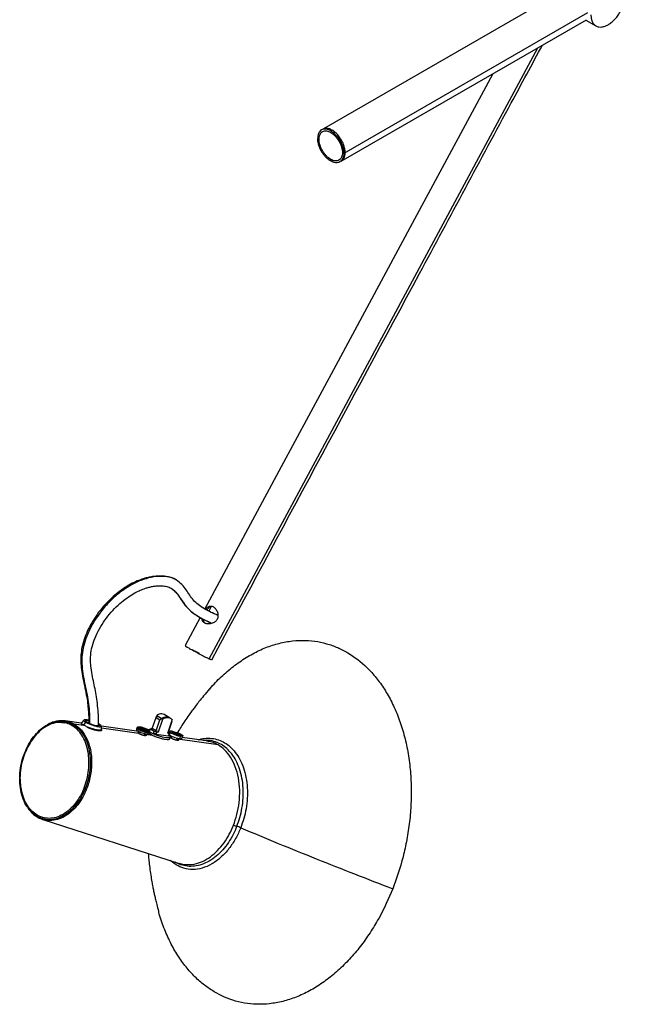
# Paper-space layout '_Isométrica' of a CAD drawing. Header units: millimetres. Extents: x -94 to 1161, y 2184 to 3652.
# Tile 1 of 2: x -94 to 218, y 2184 to 2691. Entities that reach past the tile are written whole.
import ezdxf

# ---------------------------------------------------------------- set-up
doc = ezdxf.new("R2010")
doc.units = ezdxf.units.MM

psp = doc.layouts.new('_Isométrica')

# ---------------------------------------------------------------- linework, layer by layer
at = {"color": 7, "linetype": 'Continuous', "lineweight": 25}
for p, q in [((188.72, 2707.51), (62.79, 2634.81)), ((198.81, 2694.6), (73.3, 2622.15)), ((72.03, 2618.21), (198.22, 2691.05)), ((197.93, 2690.88), (203.16, 2687.86)), ((3.95, 2361.81), (173.23, 2676.62)), ((61.83, 2634.25), (61.83, 2634.25)), ((67.28, 2634.19), (66.58, 2633.78)), ((71.33, 2617.8), (71.33, 2617.8)), ((4.97, 2388.69), (3.75, 2386.43)), ((-0.6, 2383.06), (-8.35, 2368.65)), ((1.39, 2382.03), (1.04, 2381.38)), ((-71.86, 2329.04), (-70.34, 2328.83)), ((-70.08, 2329.78), (-71.22, 2329.84)), ((-61.85, 2328.62), (-70.1, 2329.78)), ((-61.78, 2328.82), (-61.87, 2328.53)), ((-61.85, 2328.53), (-61.68, 2328.14)), ((-60.48, 2330.22), (-61.72, 2328.9)), ((-60.59, 2327.61), (-59.5, 2329.11)), ((-52.57, 2328.12), (-52.97, 2328.32)), ((-25.3, 2325.86), (-23.36, 2331.53)), ((-22.37, 2332.26), (-23.36, 2331.53)), ((-23.36, 2331.53), (-21.33, 2330.32)), ((-23.32, 2331.56), (-22.96, 2332.61)), ((-23.27, 2324.66), (-21.33, 2330.32)), ((-22.96, 2332.61), (-19.91, 2330.8)), ((-22.15, 2324.27), (-19.91, 2330.8)), ((-16.06, 2331.28), (-19.12, 2333.1)), ((-17.25, 2323.57), (-15.01, 2330.13)), ((-15.19, 2329.44), (-17.12, 2323.78)), ((-60.65, 2327.44), (-65.45, 2328.13)), ((-60.65, 2327.44), (-60.59, 2327.61)), ((-51.36, 2325.35), (-51.53, 2327.18)), ((-32.27, 2324.44), (-51.53, 2327.16)), ((-51.47, 2324.98), (-51.37, 2325.26)), ((-32.29, 2323.34), (-51.43, 2326.11)), ((-33.28, 2326.1), (-33.5, 2325.45)), ((-32.04, 2324.32), (-32.36, 2323.39)), ((-32.15, 2326.15), (-30.68, 2325.95)), ((-30.68, 2325.95), (-31.9, 2326.67)), ((-31, 2326.56), (-31.6, 2326.68)), ((-31.6, 2326.68), (-31.44, 2326.63)), ((-29.84, 2325.45), (-31.31, 2325.65)), ((-30.93, 2326.56), (-31.06, 2326.17)), ((-30.88, 2326.53), (-29.66, 2325.81)), ((-30.68, 2325.95), (-30.81, 2325.58)), ((-28.62, 2324.72), (-29.84, 2325.45)), ((-29.66, 2325.81), (-29.79, 2325.42)), ((-29.66, 2325.81), (-28.19, 2325.6)), ((-29.26, 2323.32), (-29.61, 2322.27)), ((-29.07, 2322.19), (-28.72, 2323.2)), ((-28.81, 2325.3), (-28.94, 2324.91)), ((-28.81, 2325.3), (-27.6, 2324.58)), ((-27.34, 2325.1), (-28.81, 2325.3)), ((-28.13, 2325.59), (-28.25, 2325.22)), ((-27.85, 2323.72), (-28.07, 2323.07)), ((-26.87, 2323.2), (-26.65, 2323.85)), ((-26.85, 2323.26), (-26.44, 2322.96)), ((-26.72, 2324.53), (-26.8, 2324.63)), ((-26.72, 2324.53), (-26.35, 2325.6)), ((-26.13, 2323.89), (-26.63, 2324.26)), ((-26.44, 2322.96), (-26.13, 2323.89)), ((-26.35, 2325.6), (-25.3, 2325.86)), ((-24.32, 2324.4), (-26.35, 2325.6)), ((-26.05, 2325.68), (-26.01, 2325.79)), ((-26.01, 2325.79), (-25.23, 2326.07)), ((-25.89, 2325.72), (-26.01, 2325.79)), ((-23.27, 2324.66), (-25.3, 2325.86)), ((-24.72, 2323.23), (-24.32, 2324.4)), ((-23.86, 2323.11), (-24.72, 2323.23)), ((-24.32, 2324.4), (-23.27, 2324.66)), ((-22.97, 2323.98), (-23.48, 2324.28)), ((-23.37, 2322.81), (-22.97, 2323.98)), ((-22.97, 2323.98), (-22.15, 2324.27)), ((-22.15, 2324.27), (-22.66, 2324.57)), ((-17.25, 2323.57), (-16.69, 2323.08)), ((-16.34, 2323.26), (-17.12, 2323.78)), ((-16.34, 2323.26), (-16.74, 2322.09)), ((-16.26, 2324.35), (-16.58, 2323.42)), ((-15.42, 2323.76), (-13.89, 2323.55)), ((-14.57, 2323.26), (-15.42, 2323.76)), ((-15.16, 2324.31), (-14.13, 2324.16)), ((-13.89, 2323.55), (-15.16, 2324.31)), ((-13.04, 2323.05), (-14.57, 2323.26)), ((-14.13, 2324.16), (-14.26, 2323.77)), ((-14.13, 2324.16), (-12.86, 2323.41)), ((-14.01, 2323.18), (-13.89, 2323.55)), ((-12.86, 2323.41), (-12.99, 2323.02)), ((-12.86, 2323.41), (-11.33, 2323.19)), ((-11.33, 2323.19), (-11.45, 2322.82)), ((-11.33, 2323.19), (-10.48, 2322.69)), ((-25.17, 2322.32), (-29.01, 2322.87)), ((-23.37, 2322.81), (-23.88, 2323.12)), ((-17.09, 2321.92), (-23.37, 2322.81)), ((-19.03, 2320.3), (-18.94, 2320.21)), ((-16.69, 2323.08), (-17.09, 2321.92)), ((-15.55, 2322.08), (-16.69, 2322.24)), ((-16.38, 2320.4), (-16.07, 2321.32)), ((-15.5, 2320.92), (-16.17, 2321.02)), ((-15.24, 2321.92), (-15.61, 2320.83)), ((-11.77, 2322.29), (-13.04, 2323.05)), ((-12.46, 2320.92), (-12.82, 2319.85)), ((-12.28, 2319.77), (-11.93, 2320.8)), ((-12.02, 2322.9), (-12.15, 2322.52)), ((8.63, 2317.43), (-12.06, 2320.42)), ((-10.48, 2322.69), (-12.02, 2322.9)), ((-12.02, 2322.9), (-10.74, 2322.15)), ((-10.74, 2322.15), (-11.77, 2322.29)), ((-10.83, 2321.97), (-11.27, 2320.67)), ((-10.08, 2320.8), (-9.63, 2322.11)), ((2.85, 2319.48), (-9.91, 2321.28)), ((2.84, 2319.37), (2.68, 2319.4)), ((-81.34, 2279.82), (-84.02, 2280.98)), ((-84.02, 2280.98), (-83.59, 2280.84)), ((-81.59, 2279.03), (-11.42, 2256.45)), ((-12.95, 2255.61), (-16.03, 2257.94))]:
    psp.add_line(p, q, dxfattribs=at)
at = {"color": 7, "linetype": 'Continuous', "lineweight": 25, "flags": 128}
for points in [[(150.05, 2663.25), (109.72, 2588.23), (69.26, 2512.99), (41.14, 2460.68), (1.79, 2387.5)], [(-16.71, 2322.16), (-16.33, 2321.89), (-16.08, 2321.3), (-16.75, 2321.03), (-18.11, 2321.11), (-19.98, 2321.49), (-22.27, 2322.18), (-24.48, 2323.05), (-26.13, 2323.89), (-26.13, 2323.89)]]:
    psp.add_lwpolyline(points, dxfattribs=at)
at = {"color": 7, "linetype": 'Continuous', "lineweight": 25}
for points, knots in [([(200.57, 2693.58), (200.57, 2692.98), (200.62, 2692.38), (200.82, 2691.24), (200.98, 2690.69), (201.41, 2689.68), (201.68, 2689.22), (202.35, 2688.44), (202.73, 2688.11), (203.59, 2687.61), (204.07, 2687.44), (205.08, 2687.26), (205.62, 2687.25), (206.7, 2687.38), (207.26, 2687.52), (208.35, 2687.92), (208.89, 2688.18), (209.93, 2688.78), (210.47, 2689.14), (211.57, 2690.01), (212.12, 2690.51), (213.21, 2691.64), (213.74, 2692.26), (214.76, 2693.61), (215.23, 2694.33), (216.09, 2695.82), (216.48, 2696.6), (217.14, 2698.15), (217.42, 2698.92), (217.85, 2700.43), (218, 2701.16), (218.21, 2702.54), (218.25, 2703.19), (218.25, 2703.79)], [0, 0, 0, 0, 0.0625, 0.0625, 0.125, 0.125, 0.1875, 0.1875, 0.25, 0.25, 0.3125, 0.3125, 0.375, 0.375, 0.4375, 0.4375, 0.5, 0.5, 0.5625, 0.5625, 0.625, 0.625, 0.6875, 0.6875, 0.75, 0.75, 0.8125, 0.8125, 0.875, 0.875, 0.9375, 0.9375, 1, 1, 1, 1]), ([(5.3, 2361.3), (40.97, 2427.64), (92.38, 2523.26), (149.14, 2628.82), (170.23, 2668.03), (175.57, 2677.98)], [0, 0, 0, 0, 0.628475, 0.905793, 1, 1, 1, 1]), ([(66.58, 2633.78), (66.18, 2634.01), (65.77, 2634.21), (64.94, 2634.51), (64.52, 2634.62), (63.69, 2634.71), (63.29, 2634.71), (62.52, 2634.57), (62.16, 2634.44), (61.5, 2634.06), (61.21, 2633.81), (60.7, 2633.22), (60.5, 2632.87), (60.17, 2632.1), (60.05, 2631.69), (59.9, 2630.81), (59.86, 2630.36), (59.86, 2629.45), (59.9, 2628.95), (60.05, 2627.9), (60.17, 2627.35), (60.5, 2626.2), (60.7, 2625.61), (61.21, 2624.44), (61.5, 2623.85), (62.16, 2622.71), (62.52, 2622.17), (63.29, 2621.14), (63.69, 2620.67), (64.52, 2619.81), (64.94, 2619.43), (65.77, 2618.77), (66.18, 2618.5), (66.58, 2618.27)], [0, 0, 0, 0, 0.0625, 0.0625, 0.125, 0.125, 0.1875, 0.1875, 0.25, 0.25, 0.3125, 0.3125, 0.375, 0.375, 0.4375, 0.4375, 0.5, 0.5, 0.5625, 0.5625, 0.625, 0.625, 0.6875, 0.6875, 0.75, 0.75, 0.8125, 0.8125, 0.875, 0.875, 0.9375, 0.9375, 1, 1, 1, 1]), ([(73.3, 2622.15), (73.3, 2622.6), (73.26, 2623.1), (73.11, 2624.15), (72.99, 2624.7), (72.66, 2625.85), (72.45, 2626.44), (71.95, 2627.61), (71.66, 2628.2), (71, 2629.34), (70.64, 2629.88), (69.87, 2630.91), (69.46, 2631.38), (68.64, 2632.24), (68.22, 2632.62), (67.38, 2633.28), (66.97, 2633.55), (66.18, 2634.01), (65.77, 2634.21), (64.94, 2634.51), (64.52, 2634.62), (63.69, 2634.71), (63.29, 2634.71), (62.52, 2634.57), (62.16, 2634.44), (61.5, 2634.06), (61.21, 2633.81), (60.7, 2633.22), (60.5, 2632.87), (60.17, 2632.1), (60.05, 2631.69), (59.9, 2630.81), (59.86, 2630.36), (59.86, 2629.9)], [0, 0, 0, 0, 0.0625, 0.0625, 0.125, 0.125, 0.1875, 0.1875, 0.25, 0.25, 0.3125, 0.3125, 0.375, 0.375, 0.4375, 0.4375, 0.5, 0.5, 0.5625, 0.5625, 0.625, 0.625, 0.6875, 0.6875, 0.75, 0.75, 0.8125, 0.8125, 0.875, 0.875, 0.9375, 0.9375, 1, 1, 1, 1]), ([(60.57, 2629.5), (60.57, 2629.9), (60.6, 2630.31), (60.74, 2631.09), (60.84, 2631.46), (61.14, 2632.15), (61.32, 2632.46), (61.77, 2632.99), (62.03, 2633.22), (62.62, 2633.56), (62.95, 2633.67), (63.63, 2633.79), (64, 2633.8), (64.74, 2633.71), (65.11, 2633.62), (65.86, 2633.35), (66.22, 2633.17), (66.93, 2632.76), (67.3, 2632.51), (68.04, 2631.92), (68.42, 2631.58), (69.16, 2630.82), (69.52, 2630.39), (70.21, 2629.48), (70.53, 2628.99), (71.12, 2627.97), (71.38, 2627.45), (71.83, 2626.39), (72.02, 2625.87), (72.31, 2624.84), (72.42, 2624.35), (72.56, 2623.41), (72.59, 2622.96), (72.59, 2622.56)], [0, 0, 0, 0, 0.0625, 0.0625, 0.125, 0.125, 0.1875, 0.1875, 0.25, 0.25, 0.3125, 0.3125, 0.375, 0.375, 0.4375, 0.4375, 0.5, 0.5, 0.5625, 0.5625, 0.625, 0.625, 0.6875, 0.6875, 0.75, 0.75, 0.8125, 0.8125, 0.875, 0.875, 0.9375, 0.9375, 1, 1, 1, 1]), ([(67.28, 2634.19), (66.73, 2634.46), (65.59, 2635.02), (63.93, 2635.22), (63, 2634.85), (62.54, 2634.66)], [0, 0, 0, 0, 0.314046, 0.650773, 1, 1, 1, 1]), ([(66.58, 2633.78), (66.97, 2633.55), (67.38, 2633.28), (68.22, 2632.62), (68.64, 2632.24), (69.46, 2631.38), (69.87, 2630.91), (70.64, 2629.88), (71, 2629.34), (71.66, 2628.2), (71.95, 2627.61), (72.45, 2626.44), (72.66, 2625.85), (72.99, 2624.7), (73.11, 2624.15), (73.26, 2623.1), (73.3, 2622.6), (73.3, 2621.69), (73.26, 2621.24), (73.11, 2620.36), (72.99, 2619.95), (72.66, 2619.18), (72.45, 2618.83), (71.95, 2618.24), (71.66, 2617.99), (71, 2617.61), (70.64, 2617.48), (69.87, 2617.34), (69.46, 2617.34), (68.64, 2617.44), (68.22, 2617.54), (67.38, 2617.84), (66.97, 2618.04), (66.58, 2618.27)], [0, 0, 0, 0, 0.0625, 0.0625, 0.125, 0.125, 0.1875, 0.1875, 0.25, 0.25, 0.3125, 0.3125, 0.375, 0.375, 0.4375, 0.4375, 0.5, 0.5, 0.5625, 0.5625, 0.625, 0.625, 0.6875, 0.6875, 0.75, 0.75, 0.8125, 0.8125, 0.875, 0.875, 0.9375, 0.9375, 1, 1, 1, 1]), ([(72.03, 2618.21), (72.03, 2618.21), (72.52, 2618.35), (73.18, 2619.2), (73.87, 2620.67), (74.07, 2622.52), (73.86, 2624.59), (73.2, 2626.88), (72.09, 2629.21), (70.63, 2631.33), (68.98, 2633.07), (67.84, 2633.83), (67.28, 2634.19)], [0, 0, 0, 0, 0.000034, 0.116461, 0.228688, 0.333356, 0.438024, 0.550251, 0.666678, 0.783105, 0.895332, 1, 1, 1, 1]), ([(73.3, 2622.15), (73.3, 2621.69), (73.26, 2621.24), (73.11, 2620.36), (72.99, 2619.95), (72.66, 2619.18), (72.45, 2618.83), (71.95, 2618.24), (71.66, 2617.99), (71, 2617.61), (70.64, 2617.48), (69.87, 2617.34), (69.46, 2617.34), (68.64, 2617.44), (68.22, 2617.54), (67.38, 2617.84), (66.97, 2618.04), (66.18, 2618.5), (65.77, 2618.77), (64.94, 2619.43), (64.52, 2619.81), (63.69, 2620.67), (63.29, 2621.14), (62.52, 2622.17), (62.16, 2622.71), (61.5, 2623.85), (61.21, 2624.44), (60.7, 2625.61), (60.5, 2626.2), (60.17, 2627.35), (60.05, 2627.9), (59.9, 2628.95), (59.86, 2629.45), (59.86, 2629.9)], [0, 0, 0, 0, 0.0625, 0.0625, 0.125, 0.125, 0.1875, 0.1875, 0.25, 0.25, 0.3125, 0.3125, 0.375, 0.375, 0.4375, 0.4375, 0.5, 0.5, 0.5625, 0.5625, 0.625, 0.625, 0.6875, 0.6875, 0.75, 0.75, 0.8125, 0.8125, 0.875, 0.875, 0.9375, 0.9375, 1, 1, 1, 1]), ([(72.59, 2622.56), (72.59, 2622.15), (72.56, 2621.74), (72.42, 2620.96), (72.31, 2620.59), (72.02, 2619.9), (71.83, 2619.59), (71.38, 2619.06), (71.12, 2618.83), (70.53, 2618.49), (70.21, 2618.38), (69.52, 2618.26), (69.16, 2618.25), (68.42, 2618.34), (68.04, 2618.43), (67.3, 2618.7), (66.93, 2618.88), (66.22, 2619.29), (65.86, 2619.54), (65.11, 2620.13), (64.74, 2620.47), (64, 2621.23), (63.63, 2621.66), (62.95, 2622.57), (62.62, 2623.06), (62.03, 2624.08), (61.77, 2624.61), (61.32, 2625.66), (61.14, 2626.18), (60.84, 2627.21), (60.74, 2627.7), (60.6, 2628.64), (60.57, 2629.09), (60.57, 2629.5)], [0, 0, 0, 0, 0.0625, 0.0625, 0.125, 0.125, 0.1875, 0.1875, 0.25, 0.25, 0.3125, 0.3125, 0.375, 0.375, 0.4375, 0.4375, 0.5, 0.5, 0.5625, 0.5625, 0.625, 0.625, 0.6875, 0.6875, 0.75, 0.75, 0.8125, 0.8125, 0.875, 0.875, 0.9375, 0.9375, 1, 1, 1, 1]), ([(-12.95, 2402.44), (-13.83, 2402.88), (-15.49, 2403.71), (-18.37, 2404.33), (-21.18, 2404.51), (-23.89, 2404.35), (-26.26, 2404), (-28.73, 2403.44), (-31.52, 2402.56), (-34.81, 2401.17), (-38.34, 2399.24), (-41.97, 2396.79), (-45.55, 2393.88), (-48.98, 2390.55), (-52.22, 2386.79), (-55.18, 2382.63), (-57.72, 2378.25), (-59.72, 2373.87), (-61.11, 2369.72), (-61.91, 2365.73), (-62.17, 2361.93), (-62, 2358.02), (-61.43, 2353.87), (-60.5, 2349.29), (-59.47, 2344.65), (-58.73, 2340.22), (-58.34, 2336.7), (-58.13, 2333.89), (-58, 2331.36), (-57.97, 2329.56), (-57.95, 2328.58)], [0, 0, 0, 0, 0.031797, 0.059601, 0.093869, 0.121656, 0.146101, 0.167678, 0.198121, 0.232309, 0.270335, 0.310518, 0.351201, 0.392389, 0.43444, 0.477812, 0.52128, 0.561901, 0.599343, 0.633635, 0.66891, 0.703439, 0.744511, 0.792351, 0.844456, 0.889592, 0.926927, 0.948618, 0.972026, 1, 1, 1, 1]), ([(-12.83, 2402.25), (-13.02, 2402.41), (-14.14, 2403.3), (-16.75, 2403.98), (-20.88, 2404.45), (-25.77, 2403.94), (-31.23, 2402.35), (-36.62, 2399.73), (-41.82, 2396.23), (-46.72, 2391.97), (-50.85, 2387.42), (-54.22, 2382.79), (-56.9, 2378.29), (-59.11, 2373.56), (-60.74, 2368.7), (-61.57, 2363.9), (-61.65, 2359.03), (-61.1, 2354.17), (-60.14, 2349.28), (-59.08, 2344.53), (-58.25, 2339.75), (-57.62, 2334.44), (-57.58, 2330.58), (-57.55, 2328.4)], [0, 0, 0, 0, 0.008598, 0.050263, 0.091743, 0.149614, 0.206567, 0.263322, 0.320072, 0.376618, 0.433337, 0.476618, 0.520489, 0.564377, 0.60794, 0.650979, 0.693207, 0.743603, 0.793842, 0.8433, 0.891263, 0.938499, 1, 1, 1, 1]), ([(-52.97, 2327.22), (-52.97, 2328.33), (-52.95, 2331.05), (-53.19, 2335.32), (-53.64, 2339.9), (-54.32, 2344.29), (-55.19, 2348.43), (-56.1, 2352.64), (-56.82, 2356.72), (-57.17, 2360.79), (-57.03, 2364.82), (-56.09, 2369.26), (-54.32, 2373.88), (-51.9, 2378.46), (-48.98, 2382.82), (-45.66, 2386.8), (-42.11, 2390.26), (-38.55, 2393.11), (-35.21, 2395.28), (-32.24, 2396.83), (-29.84, 2397.83), (-27.84, 2398.48), (-26.06, 2398.94), (-24.22, 2399.26), (-22.25, 2399.46), (-20.11, 2399.46), (-17.74, 2399.18), (-16.3, 2398.51), (-15.54, 2398.16)], [0, 0, 0, 0, 0.0334044, 0.0818807, 0.1312423, 0.1768848, 0.2225049, 0.2685596, 0.3185065, 0.3567233, 0.3968589, 0.4395964, 0.4848514, 0.5318486, 0.5792601, 0.6261636, 0.6731645, 0.7175316, 0.7569322, 0.7912223, 0.820777, 0.8403257, 0.8606588, 0.8831375, 0.9055358, 0.9330638, 0.9649134, 1, 1, 1, 1]), ([(1.05, 2387.88), (0.11, 2388.47), (-1.72, 2389.64), (-4.1, 2391.88), (-6.02, 2394.54), (-7.86, 2397.35), (-9.97, 2400.23), (-11.94, 2401.69), (-12.95, 2402.44)], [0, 0, 0, 0, 0.1802359, 0.35175, 0.5091287, 0.6641276, 0.8274649, 1, 1, 1, 1]), ([(-15.55, 2398.16), (-15.01, 2397.79), (-13.72, 2396.89), (-12.06, 2394.82), (-10.33, 2392.24), (-8.2, 2389.07), (-5.23, 2385.96), (-2.57, 2384.26), (-1.26, 2383.42)], [0, 0, 0, 0, 0.095645, 0.231909, 0.378872, 0.53381, 0.77027, 1, 1, 1, 1]), ([(-15.54, 2398.16), (-14.87, 2397.66), (-13.55, 2396.68), (-12.03, 2394.59), (-10.65, 2392.51), (-9.35, 2390.58), (-7.84, 2388.66), (-6, 2386.81), (-3.76, 2384.99), (-2.12, 2383.95), (-1.31, 2383.44)], [0, 0, 0, 0, 0.1330666, 0.2627168, 0.3859321, 0.498709, 0.5984938, 0.7380861, 0.8708735, 1, 1, 1, 1]), ([(8.48, 2384.23), (7.24, 2384.75), (4.61, 2385.86), (2.14, 2387.27), (0.85, 2388.01)], [0, 0, 0, 0, 0.472956, 1, 1, 1, 1]), ([(8.48, 2384.21), (7.33, 2384.71), (4.85, 2385.78), (2.5, 2387.06), (1.24, 2387.74)], [0, 0, 0, 0, 0.466962, 1, 1, 1, 1]), ([(2.15, 2387.26), (2.2, 2387.32), (2.6, 2387.9), (3.25, 2388.51), (4.11, 2388.94), (4.8, 2389.04), (5.48, 2388.94), (6.15, 2388.65), (6.78, 2388.18), (7.56, 2387.32), (8.35, 2385.87), (8.61, 2384.21), (8.45, 2382.94), (8.2, 2382.39), (8.08, 2382.12)], [0, 0, 0, 0, 0.016879, 0.1639089, 0.2391081, 0.3130365, 0.3808433, 0.4476038, 0.5128371, 0.5792709, 0.722484, 0.8692573, 0.9355286, 1, 1, 1, 1]), ([(6.4, 2388.5), (6.26, 2388.56), (5.91, 2388.73), (5.33, 2388.79), (4.67, 2388.67), (4.03, 2388.33), (3.45, 2387.79), (3.05, 2387.3), (2.84, 2386.98), (2.8, 2386.92)], [0, 0, 0, 0, 0.095473, 0.251527, 0.421407, 0.60583, 0.79166, 0.963762, 1, 1, 1, 1]), ([(-1.31, 2383.44), (0.14, 2382.64), (2.34, 2381.44), (4.66, 2380.46), (5.45, 2380.12)], [0, 0, 0, 0, 0.657039, 1, 1, 1, 1]), ([(-1.26, 2383.42), (-1.24, 2383.41), (0.05, 2382.5), (2.35, 2381.49), (4.61, 2380.49), (5.45, 2380.12)], [0, 0, 0, 0, 0.007786, 0.634984, 1, 1, 1, 1]), ([(8.08, 2382.12), (7.92, 2381.87), (7.6, 2381.37), (6.64, 2380.53), (5.41, 2379.97), (4.09, 2379.76), (3.13, 2379.78), (2.28, 2379.96), (1.56, 2380.27), (1, 2380.72), (0.45, 2381.43), (0.38, 2382.12), (0.33, 2382.58)], [0, 0, 0, 0, 0.077448, 0.157189, 0.335752, 0.42708, 0.516863, 0.599213, 0.680291, 0.759515, 0.840197, 1, 1, 1, 1]), ([(2.1, 2380.07), (1.92, 2380.19), (1.53, 2380.45), (1.14, 2381), (0.91, 2381.61), (0.91, 2382.07), (0.91, 2382.28)], [0, 0, 0, 0, 0.226971, 0.485188, 0.763836, 1, 1, 1, 1]), ([(4.25, 2346.22), (4.76, 2346.83), (7.12, 2349.67), (11.74, 2354.06), (18.06, 2359.28), (24.7, 2363.61), (31.5, 2367.03), (38.36, 2369.48), (45.18, 2370.95), (51.86, 2371.46), (58.29, 2371.04), (64.4, 2369.76), (70.15, 2367.75), (73.71, 2365.81), (75.46, 2364.85)], [0, 0, 0, 0, 0.0245932, 0.1154129, 0.2071988, 0.2994755, 0.3917521, 0.483538, 0.5743578, 0.6637658, 0.7513583, 0.8367824, 0.919742, 1, 1, 1, 1]), ([(-8.21, 2368.57), (-8.26, 2368.57), (-8.4, 2368.58), (-7.48, 2367.97), (-5.71, 2366.91), (-3.27, 2365.54), (-0.51, 2364.05), (2.14, 2362.68), (3.37, 2362.09), (3.95, 2361.81)], [0, 0, 0, 0, 0.067762, 0.229283, 0.378508, 0.527734, 0.689254, 0.850775, 1, 1, 1, 1]), ([(-1.03, 2364.47), (-1.35, 2364.64), (-1.69, 2364.82), (-2.37, 2365.19), (-2.71, 2365.38), (-3.36, 2365.74), (-3.67, 2365.91), (-4.24, 2366.24), (-4.5, 2366.39), (-4.73, 2366.53)], [0, 0, 0, 0, 0.25, 0.25, 0.5, 0.5, 0.75, 0.75, 1, 1, 1, 1]), ([(75.46, 2364.85), (78.85, 2362.84), (82.18, 2360.29), (86.93, 2355.62), (88.47, 2353.92), (91.43, 2350.24), (92.86, 2348.26), (95.55, 2344.02), (96.83, 2341.77), (99.21, 2337.03), (100.31, 2334.53), (102.3, 2329.31), (103.2, 2326.59), (104.78, 2320.98), (105.46, 2318.08), (106.59, 2312.15), (107.03, 2309.12), (107.68, 2302.97), (107.89, 2299.86), (108.07, 2293.59), (108.04, 2290.44), (107.76, 2284.15), (107.51, 2281.02), (106.79, 2274.81), (106.32, 2271.74), (105.2, 2265.71), (104.55, 2262.74), (102.34, 2254.05), (100.53, 2248.53), (98.5, 2243.39)], [0, 0, 0, 0, 0.125, 0.125, 0.1875, 0.1875, 0.25, 0.25, 0.3125, 0.3125, 0.375, 0.375, 0.4375, 0.4375, 0.5, 0.5, 0.5625, 0.5625, 0.625, 0.625, 0.6875, 0.6875, 0.75, 0.75, 0.8125, 0.8125, 0.875, 0.875, 1, 1, 1, 1]), ([(5.16, 2361.38), (5.17, 2361.34), (5.19, 2361.26), (4.42, 2361.6), (3.95, 2361.81)], [0, 0, 0, 0, 0.385863, 1, 1, 1, 1]), ([(4.24, 2346.32), (3.2, 2345.11), (1.3, 2342.92), (-1.12, 2339.94), (-2.98, 2337.54), (-4.52, 2335.5), (-6.18, 2333.23), (-8.06, 2330.55), (-10, 2327.62), (-11.43, 2325.35), (-12.18, 2324.11), (-12.38, 2323.76)], [0, 0, 0, 0, 0.163485, 0.298411, 0.405637, 0.492098, 0.582431, 0.710099, 0.842636, 0.956485, 1, 1, 1, 1]), ([(-19.12, 2333.06), (-19.54, 2333.24), (-20.33, 2333.58), (-21.73, 2333.34), (-22.56, 2332.85), (-22.96, 2332.61)], [0, 0, 0, 0, 0.378445, 0.699151, 1, 1, 1, 1]), ([(-66.48, 2327.37), (-67.37, 2327.9), (-68.34, 2328.33), (-70.43, 2328.92), (-71.54, 2329.08), (-73.85, 2329.07), (-75.05, 2328.9), (-77.46, 2328.21), (-78.68, 2327.69), (-81.04, 2326.32), (-82.2, 2325.47), (-84.37, 2323.51), (-85.39, 2322.4), (-87.24, 2320.01), (-88.08, 2318.72), (-89.56, 2316.08), (-90.19, 2314.72), (-90.73, 2313.36)], [0, 0, 0, 0, 0.125, 0.125, 0.25, 0.25, 0.375, 0.375, 0.5, 0.5, 0.625, 0.625, 0.75, 0.75, 0.875, 0.875, 1, 1, 1, 1]), ([(-79.73, 2327.6), (-78.52, 2328.19), (-76.1, 2329.38), (-72.45, 2329.86), (-69.05, 2329.41), (-65.98, 2328.09), (-63.23, 2325.95), (-60.83, 2322.96), (-58.91, 2319.1), (-57.63, 2314.55), (-57.09, 2309.56), (-57.33, 2304.47), (-58.2, 2299.54), (-59.27, 2296.51), (-59.79, 2295.04)], [0, 0, 0, 0, 0.0864495, 0.172308, 0.2547396, 0.3325126, 0.4102856, 0.4927171, 0.5785757, 0.6662563, 0.7539369, 0.8397955, 0.922227, 1, 1, 1, 1]), ([(-71.22, 2329.84), (-71.61, 2329.87), (-72.73, 2329.96), (-74.56, 2329.7), (-76.7, 2329.12), (-78.29, 2328.48), (-79.18, 2327.94), (-79.38, 2327.83)], [0, 0, 0, 0, 0.1426265, 0.4085314, 0.6565778, 0.9251715, 1, 1, 1, 1]), ([(-71.49, 2329.85), (-71.34, 2329.87), (-70.87, 2329.91), (-70.42, 2329.79), (-70.11, 2329.7)], [0, 0, 0, 0, 0.30286, 1, 1, 1, 1]), ([(-70.11, 2329.7), (-69.43, 2329.61), (-67.79, 2329.39), (-66.31, 2328.59), (-65.45, 2328.13)], [0, 0, 0, 0, 0.418183, 1, 1, 1, 1]), ([(-61.67, 2328.88), (-61.7, 2328.87), (-61.96, 2328.78), (-61.67, 2328.34), (-60.94, 2327.85), (-60.59, 2327.61)], [0, 0, 0, 0, 0.077618, 0.557056, 1, 1, 1, 1]), ([(-57.99, 2330.13), (-58.31, 2330.2), (-59.14, 2330.39), (-60.1, 2330.42), (-60.64, 2330.22), (-60.47, 2329.75), (-59.82, 2329.32), (-59.5, 2329.11)], [0, 0, 0, 0, 0.130393, 0.339193, 0.565196, 0.7912, 1, 1, 1, 1]), ([(-58.77, 2329), (-59.02, 2329.17), (-59.53, 2329.51), (-59.67, 2329.88), (-59.24, 2330.04), (-58.6, 2330.03), (-58.09, 2329.92), (-57.98, 2329.9)], [0, 0, 0, 0, 0.225122, 0.468792, 0.712462, 0.937584, 1, 1, 1, 1]), ([(-59.5, 2329.11), (-59.17, 2328.91), (-58.73, 2328.68), (-57.94, 2328.33), (-57.66, 2328.21), (-57.07, 2327.98), (-56.77, 2327.86), (-56.15, 2327.65), (-55.83, 2327.54), (-55.22, 2327.36), (-54.92, 2327.28), (-54.07, 2327.06), (-53.57, 2326.96), (-52.75, 2326.84), (-52.37, 2326.82), (-51.94, 2326.85), (-51.82, 2326.87), (-51.64, 2326.95), (-51.58, 2326.99), (-51.52, 2327.11), (-51.52, 2327.18), (-51.59, 2327.34), (-51.66, 2327.43), (-51.94, 2327.71), (-52.23, 2327.92), (-52.57, 2328.12)], [0, 0, 0, 0, 0.125, 0.125, 0.1875, 0.1875, 0.25, 0.25, 0.3125, 0.3125, 0.375, 0.375, 0.5, 0.5, 0.625, 0.625, 0.6875, 0.6875, 0.75, 0.75, 0.8125, 0.8125, 0.875, 0.875, 1, 1, 1, 1]), ([(-53.3, 2328.22), (-53.03, 2328.06), (-52.8, 2327.9), (-52.51, 2327.6), (-52.45, 2327.47), (-52.54, 2327.29), (-52.69, 2327.23), (-53.14, 2327.2), (-53.44, 2327.22), (-54.09, 2327.31), (-54.49, 2327.39), (-55.38, 2327.62), (-55.88, 2327.76), (-56.86, 2328.1), (-57.33, 2328.29), (-58.16, 2328.66), (-58.51, 2328.84), (-58.77, 2329)], [0, 0, 0, 0, 0.125, 0.125, 0.25, 0.25, 0.375, 0.375, 0.5, 0.5, 0.625, 0.625, 0.75, 0.75, 0.875, 0.875, 1, 1, 1, 1]), ([(-21.33, 2330.32), (-20.89, 2330.71), (-20, 2331.5), (-18.51, 2331.98), (-17.28, 2332.01), (-16.76, 2331.59), (-16.57, 2331.44)], [0, 0, 0, 0, 0.281625, 0.569496, 0.847801, 1, 1, 1, 1]), ([(-19.91, 2330.8), (-19.49, 2331.1), (-19.02, 2331.34), (-18.04, 2331.64), (-17.53, 2331.69), (-16.6, 2331.56), (-16.18, 2331.38), (-15.48, 2330.86), (-15.2, 2330.51), (-15.01, 2330.13)], [0, 0, 0, 0, 0.25, 0.25, 0.5, 0.5, 0.75, 0.75, 1, 1, 1, 1]), ([(-90.95, 2313.56), (-90.33, 2314.98), (-89.05, 2317.88), (-86.45, 2321.8), (-83.32, 2325.09), (-81, 2327.06), (-79.75, 2327.59), (-79.73, 2327.6)], [0, 0, 0, 0, 0.2321756, 0.4782584, 0.7345719, 0.9963247, 1, 1, 1, 1]), ([(-60.4, 2295.33), (-59.86, 2296.69), (-59.39, 2298.14), (-58.61, 2301.2), (-58.31, 2302.8), (-57.93, 2306.07), (-57.85, 2307.74), (-57.94, 2311.05), (-58.12, 2312.69), (-58.71, 2315.81), (-59.13, 2317.31), (-60.19, 2320.06), (-60.82, 2321.32), (-62.24, 2323.55), (-63.03, 2324.52), (-64.7, 2326.17), (-65.58, 2326.84), (-66.48, 2327.37)], [0, 0, 0, 0, 0.125, 0.125, 0.25, 0.25, 0.375, 0.375, 0.5, 0.5, 0.625, 0.625, 0.75, 0.75, 0.875, 0.875, 1, 1, 1, 1]), ([(-65.45, 2328.13), (-64.14, 2327.35), (-62.9, 2326.31), (-60.72, 2323.76), (-59.77, 2322.26), (-59, 2320.61)], [0, 0, 0, 0, 0.5, 0.5, 1, 1, 1, 1]), ([(-51.45, 2325.39), (-51.42, 2325.33), (-51.28, 2325.09), (-51.89, 2324.94), (-53.16, 2325.01), (-54.97, 2325.38), (-57.07, 2326.01), (-59.13, 2326.82), (-60.12, 2327.35), (-60.59, 2327.61)], [0, 0, 0, 0, 0.047686, 0.212685, 0.365124, 0.517563, 0.682562, 0.847561, 1, 1, 1, 1]), ([(-51.49, 2324.99), (-51.48, 2324.98), (-51.39, 2324.78), (-52.01, 2324.67), (-53.25, 2324.73), (-55.06, 2325.1), (-57.02, 2325.68), (-58.2, 2326.17), (-58.71, 2326.38)], [0, 0, 0, 0, 0.013372, 0.227013, 0.424392, 0.621771, 0.835412, 1, 1, 1, 1]), ([(-52.22, 2325.14), (-52.21, 2325.13), (-52.16, 2324.93), (-52.44, 2324.75), (-52.91, 2324.76), (-53, 2324.76)], [0, 0, 0, 0, 0.039166, 0.821302, 1, 1, 1, 1]), ([(-33.49, 2325.45), (-33.47, 2325.35), (-33.45, 2325.15), (-32.8, 2324.69), (-31.8, 2324.18), (-30.51, 2323.67), (-29.15, 2323.26), (-28.42, 2323.13), (-28.07, 2323.07)], [0, 0, 0, 0, 0.164068, 0.32592, 0.487773, 0.66296, 0.838148, 1, 1, 1, 1]), ([(-32.82, 2326.6), (-32.87, 2326.58), (-32.96, 2326.53), (-33.08, 2326.43), (-33.16, 2326.34), (-33.21, 2326.26), (-33.25, 2326.19), (-33.27, 2326.14), (-33.28, 2326.1)], [0, 0, 0, 0, 0.253934, 0.4669098, 0.6684208, 0.7628452, 0.8445415, 1, 1, 1, 1]), ([(-27.85, 2323.72), (-28.2, 2323.78), (-28.93, 2323.91), (-30.29, 2324.32), (-31.58, 2324.83), (-32.58, 2325.34), (-33.23, 2325.8), (-33.25, 2326), (-33.27, 2326.1)], [0, 0, 0, 0, 0.161852, 0.33704, 0.512227, 0.67408, 0.835932, 1, 1, 1, 1]), ([(-32.79, 2326.57), (-32.84, 2326.55), (-33.04, 2326.49), (-32.85, 2326.21), (-32.28, 2325.78), (-31.33, 2325.29), (-30.12, 2324.82), (-28.84, 2324.43), (-28.15, 2324.31), (-27.82, 2324.25)], [0, 0, 0, 0, 0.060006, 0.22287, 0.373337, 0.523804, 0.686669, 0.849533, 1, 1, 1, 1]), ([(-32.29, 2323.34), (-32.32, 2323.36), (-32.38, 2323.4), (-32.46, 2323.45), (-32.53, 2323.49), (-32.59, 2323.54), (-32.64, 2323.58), (-32.72, 2323.65), (-32.79, 2323.73), (-32.8, 2323.81), (-32.73, 2323.86), (-32.59, 2323.88), (-32.42, 2323.88), (-32.25, 2323.86), (-32.1, 2323.84), (-32.03, 2323.83)], [0, 0, 0, 0, 0.041547, 0.082739, 0.123749, 0.164751, 0.205922, 0.247436, 0.370157, 0.492674, 0.617296, 0.743107, 0.828796, 0.913894, 1, 1, 1, 1]), ([(-31.93, 2326.63), (-32.17, 2326.65), (-32.6, 2326.7), (-32.73, 2326.61), (-32.79, 2326.57)], [0, 0, 0, 0, 0.549554, 1, 1, 1, 1]), ([(-32.15, 2326.15), (-32.25, 2326.23), (-32.32, 2326.3), (-32.4, 2326.44), (-32.42, 2326.49), (-32.37, 2326.59), (-32.31, 2326.62), (-32.14, 2326.67), (-32.03, 2326.67), (-31.9, 2326.67)], [0, 0, 0, 0, 0.25, 0.25, 0.5, 0.5, 0.75, 0.75, 1, 1, 1, 1]), ([(-29.32, 2322.22), (-29.36, 2322.22), (-29.43, 2322.23), (-29.55, 2322.26), (-29.67, 2322.28), (-29.8, 2322.31), (-29.93, 2322.35), (-30.15, 2322.41), (-30.47, 2322.51), (-30.89, 2322.67), (-31.29, 2322.84), (-31.63, 2322.99), (-31.9, 2323.13), (-32.11, 2323.24), (-32.23, 2323.31), (-32.29, 2323.34)], [0, 0, 0, 0, 0.042802, 0.0851703, 0.127294, 0.1693645, 0.2115729, 0.2541069, 0.3813963, 0.5074462, 0.6307564, 0.7538827, 0.8361597, 0.9177443, 1, 1, 1, 1]), ([(-28.62, 2324.72), (-28.82, 2324.77), (-29.05, 2324.82), (-29.51, 2324.96), (-29.76, 2325.03), (-30.24, 2325.2), (-30.47, 2325.29), (-30.92, 2325.47), (-31.12, 2325.56), (-31.31, 2325.65)], [0, 0, 0, 0, 0.25, 0.25, 0.5, 0.5, 0.75, 0.75, 1, 1, 1, 1]), ([(-28.16, 2325.59), (-28.19, 2325.6), (-28.44, 2325.73), (-29.04, 2325.98), (-29.91, 2326.29), (-30.58, 2326.49), (-30.88, 2326.54), (-30.91, 2326.55)], [0, 0, 0, 0, 0.0346442, 0.3233068, 0.6363928, 0.9600143, 1, 1, 1, 1]), ([(-30.88, 2326.53), (-30.67, 2326.48), (-30.45, 2326.43), (-29.98, 2326.3), (-29.74, 2326.22), (-29.26, 2326.05), (-29.02, 2325.96), (-28.58, 2325.78), (-28.37, 2325.69), (-28.19, 2325.6)], [0, 0, 0, 0, 0.25, 0.25, 0.5, 0.5, 0.75, 0.75, 1, 1, 1, 1]), ([(-28.05, 2324.62), (-28.14, 2324.63), (-28.31, 2324.65), (-28.48, 2324.67), (-28.57, 2324.68)], [0, 0, 0, 0, 0.49932, 1, 1, 1, 1]), ([(-28.13, 2325.59), (-28.08, 2325.56), (-27.98, 2325.51), (-27.84, 2325.42), (-27.75, 2325.37), (-27.7, 2325.34)], [0, 0, 0, 0, 0.334328, 0.66688, 1, 1, 1, 1]), ([(-28.07, 2323.07), (-27.79, 2323.04), (-27.2, 2322.99), (-26.83, 2323.07), (-26.89, 2323.2), (-26.89, 2323.21)], [0, 0, 0, 0, 0.46488, 0.968062, 1, 1, 1, 1]), ([(-28.05, 2324.62), (-28, 2324.59), (-27.95, 2324.54), (-27.87, 2324.41), (-27.84, 2324.33), (-27.82, 2324.25)], [0, 0, 0, 0, 0.5, 0.5, 1, 1, 1, 1]), ([(-27.54, 2324.54), (-27.6, 2324.55), (-27.71, 2324.57), (-27.88, 2324.59), (-28, 2324.61), (-28.05, 2324.62)], [0, 0, 0, 0, 0.334328, 0.66688, 1, 1, 1, 1]), ([(-27.85, 2323.72), (-27.82, 2323.8), (-27.8, 2323.89), (-27.79, 2324.08), (-27.8, 2324.17), (-27.82, 2324.25)], [0, 0, 0, 0, 0.5, 0.5, 1, 1, 1, 1]), ([(-26.67, 2323.85), (-26.67, 2323.85), (-26.61, 2323.72), (-26.98, 2323.64), (-27.57, 2323.69), (-27.85, 2323.72)], [0, 0, 0, 0, 0.0317123, 0.5350118, 1, 1, 1, 1]), ([(-26.84, 2324.69), (-26.74, 2324.59), (-26.69, 2324.5), (-26.68, 2324.35), (-26.73, 2324.3), (-26.92, 2324.22), (-27.06, 2324.2), (-27.4, 2324.2), (-27.61, 2324.22), (-27.82, 2324.25)], [0, 0, 0, 0, 0.25, 0.25, 0.5, 0.5, 0.75, 0.75, 1, 1, 1, 1]), ([(-27.4, 2325.16), (-27.47, 2325.21), (-27.58, 2325.29), (-27.73, 2325.36), (-27.78, 2325.39)], [0, 0, 0, 0, 0.703642, 1, 1, 1, 1]), ([(-27.7, 2325.34), (-27.63, 2325.3), (-27.49, 2325.21), (-27.35, 2325.13), (-27.28, 2325.08)], [0, 0, 0, 0, 0.49932, 1, 1, 1, 1]), ([(-27.34, 2325.1), (-27.25, 2325.02), (-27.17, 2324.95), (-27.09, 2324.82), (-27.08, 2324.76), (-27.12, 2324.66), (-27.18, 2324.63), (-27.35, 2324.59), (-27.46, 2324.58), (-27.6, 2324.58)], [0, 0, 0, 0, 0.25, 0.25, 0.5, 0.5, 0.75, 0.75, 1, 1, 1, 1]), ([(-27.39, 2325.2), (-27.4, 2325.21), (-27.5, 2325.42), (-27.11, 2325.54), (-26.47, 2325.49), (-26.34, 2325.48)], [0, 0, 0, 0, 0.046136, 0.798792, 1, 1, 1, 1]), ([(-26.89, 2324.76), (-26.89, 2324.76), (-26.96, 2324.85), (-27.1, 2324.96), (-27.26, 2325.07), (-27.29, 2325.09)], [0, 0, 0, 0, 0.053949, 0.866685, 1, 1, 1, 1]), ([(-26.65, 2323.85), (-26.63, 2323.97), (-26.58, 2324.22), (-26.67, 2324.42), (-26.72, 2324.53)], [0, 0, 0, 0, 0.479466, 1, 1, 1, 1]), ([(-15.07, 2324.49), (-15.37, 2324.53), (-15.65, 2324.55), (-16.07, 2324.51), (-16.21, 2324.46), (-16.3, 2324.28), (-16.25, 2324.16), (-15.97, 2323.88), (-15.76, 2323.73), (-15.26, 2323.44), (-14.94, 2323.27), (-14.16, 2322.92), (-13.72, 2322.75), (-12.81, 2322.43), (-12.34, 2322.29), (-11.5, 2322.08), (-11.13, 2322.01), (-10.83, 2321.97)], [0, 0, 0, 0, 0.125, 0.125, 0.25, 0.25, 0.375, 0.375, 0.5, 0.5, 0.625, 0.625, 0.75, 0.75, 0.875, 0.875, 1, 1, 1, 1]), ([(-15.07, 2324.49), (-14.77, 2324.44), (-14.4, 2324.37), (-13.56, 2324.16), (-13.1, 2324.02), (-12.18, 2323.71), (-11.74, 2323.53), (-10.97, 2323.18), (-10.64, 2323.02), (-10.14, 2322.72), (-9.93, 2322.57), (-9.66, 2322.29), (-9.6, 2322.17), (-9.69, 2321.99), (-9.83, 2321.94), (-10.25, 2321.91), (-10.53, 2321.92), (-10.83, 2321.97)], [0, 0, 0, 0, 0.125, 0.125, 0.25, 0.25, 0.375, 0.375, 0.5, 0.5, 0.625, 0.625, 0.75, 0.75, 0.875, 0.875, 1, 1, 1, 1]), ([(-59, 2320.61), (-58.61, 2319.77), (-58.25, 2318.88), (-57.63, 2316.98), (-57.37, 2315.98), (-56.94, 2313.89), (-56.78, 2312.8), (-56.56, 2310.58), (-56.51, 2309.44), (-56.52, 2307.13), (-56.58, 2305.96), (-56.82, 2303.63), (-57, 2302.47), (-57.45, 2300.19), (-57.72, 2299.07), (-58.36, 2296.89), (-58.73, 2295.83), (-59.13, 2294.82)], [0, 0, 0, 0, 0.125, 0.125, 0.25, 0.25, 0.375, 0.375, 0.5, 0.5, 0.625, 0.625, 0.75, 0.75, 0.875, 0.875, 1, 1, 1, 1]), ([(-29.01, 2322.87), (-28.98, 2322.85), (-28.92, 2322.82), (-28.84, 2322.76), (-28.77, 2322.71), (-28.71, 2322.66), (-28.66, 2322.61), (-28.58, 2322.53), (-28.52, 2322.43), (-28.52, 2322.32), (-28.61, 2322.24), (-28.75, 2322.2), (-28.93, 2322.19), (-29.11, 2322.19), (-29.25, 2322.21), (-29.32, 2322.22)], [0, 0, 0, 0, 0.042171, 0.0839374, 0.1254747, 0.1669616, 0.2085778, 0.2505014, 0.3750003, 0.4976881, 0.6207239, 0.7459496, 0.8306623, 0.9148267, 1, 1, 1, 1]), ([(-16.41, 2320.4), (-16.4, 2320.39), (-16.31, 2320.18), (-16.97, 2320.06), (-18.33, 2320.12), (-20.31, 2320.53), (-22.6, 2321.22), (-24.85, 2322.1), (-25.93, 2322.68), (-26.44, 2322.96)], [0, 0, 0, 0, 0.010509, 0.181949, 0.340339, 0.498729, 0.67017, 0.84161, 1, 1, 1, 1]), ([(-25.17, 2322.32), (-25.46, 2322.49), (-26.01, 2322.84), (-26.04, 2322.99), (-26.06, 2323.07)], [0, 0, 0, 0, 0.517688, 1, 1, 1, 1]), ([(-16.53, 2322.71), (-16.36, 2322.57), (-16.02, 2322.29), (-15, 2321.78), (-13.72, 2321.27), (-12.35, 2320.86), (-11.62, 2320.73), (-11.27, 2320.67)], [0, 0, 0, 0, 0.1872953, 0.3824326, 0.5936477, 0.8048627, 1, 1, 1, 1]), ([(-15.99, 2321.37), (-16, 2321.38), (-16.03, 2321.44), (-15.85, 2321.46), (-15.56, 2321.46), (-15.35, 2321.43), (-15.24, 2321.41)], [0, 0, 0, 0, 0.019984, 0.502714, 0.75091, 1, 1, 1, 1]), ([(-15.5, 2320.92), (-15.67, 2321.02), (-15.91, 2321.17), (-15.94, 2321.25), (-15.94, 2321.28)], [0, 0, 0, 0, 0.695942, 1, 1, 1, 1]), ([(-12.53, 2319.8), (-12.57, 2319.8), (-12.64, 2319.81), (-12.76, 2319.84), (-12.88, 2319.86), (-13.01, 2319.89), (-13.14, 2319.93), (-13.36, 2319.99), (-13.68, 2320.09), (-14.1, 2320.25), (-14.5, 2320.41), (-14.84, 2320.57), (-15.11, 2320.7), (-15.32, 2320.81), (-15.44, 2320.88), (-15.5, 2320.92)], [0, 0, 0, 0, 0.042803, 0.085174, 0.1273, 0.169374, 0.211586, 0.254125, 0.381396, 0.507438, 0.630734, 0.753859, 0.836142, 0.917734, 1, 1, 1, 1]), ([(-12.22, 2320.44), (-12.19, 2320.43), (-12.13, 2320.39), (-12.05, 2320.34), (-11.98, 2320.29), (-11.92, 2320.24), (-11.87, 2320.19), (-11.79, 2320.11), (-11.73, 2320.01), (-11.73, 2319.9), (-11.82, 2319.82), (-11.96, 2319.78), (-12.14, 2319.76), (-12.32, 2319.77), (-12.46, 2319.79), (-12.53, 2319.8)], [0, 0, 0, 0, 0.042175, 0.083945, 0.125484, 0.166973, 0.208591, 0.250517, 0.37501, 0.497684, 0.620713, 0.745928, 0.830646, 0.914818, 1, 1, 1, 1]), ([(-11.27, 2320.67), (-10.99, 2320.64), (-10.41, 2320.59), (-10.03, 2320.67), (-10.09, 2320.8), (-10.09, 2320.81)], [0, 0, 0, 0, 0.46488, 0.968062, 1, 1, 1, 1]), ([(-1.62, 2320.11), (-0.58, 2320.39), (1.73, 2321.02), (5.24, 2320.97), (8.75, 2320.21), (11.96, 2318.72), (14.89, 2316.56), (17.57, 2313.66), (19.9, 2310), (21.76, 2305.64), (23.05, 2300.72), (23.7, 2295.44), (23.69, 2290), (23.07, 2284.64), (21.94, 2279.51), (20.79, 2276.33), (20.23, 2274.77)], [0, 0, 0, 0, 0.059437, 0.133091, 0.203959, 0.271424, 0.33889, 0.409758, 0.483411, 0.559046, 0.635712, 0.712378, 0.788013, 0.861667, 0.932535, 1, 1, 1, 1]), ([(18.26, 2275.53), (18.8, 2277.02), (19.91, 2280.07), (20.99, 2285), (21.59, 2290.15), (21.59, 2295.37), (20.97, 2300.45), (19.74, 2305.17), (17.95, 2309.36), (15.71, 2312.87), (13.14, 2315.66), (10.32, 2317.74), (7.24, 2319.15), (4.08, 2319.91), (1.91, 2319.81), (0.9, 2319.76)], [0, 0, 0, 0, 0.072741, 0.14915, 0.228563, 0.310112, 0.392773, 0.475434, 0.556983, 0.636396, 0.712806, 0.785546, 0.858287, 0.934696, 1, 1, 1, 1]), ([(8.63, 2317.43), (7.54, 2318.02), (5.7, 2319), (3.66, 2319.27), (2.84, 2319.37)], [0, 0, 0, 0, 0.592712, 1, 1, 1, 1]), ([(-89.17, 2284.96), (-89.38, 2285.2), (-90.44, 2286.47), (-91.8, 2289.54), (-93.12, 2294.04), (-93.64, 2299.04), (-93.41, 2304.13), (-92.53, 2309.06), (-91.47, 2312.09), (-90.95, 2313.56)], [0, 0, 0, 0, 0.039861, 0.202366, 0.36832, 0.534274, 0.696779, 0.852798, 1, 1, 1, 1]), ([(-84.65, 2281.32), (-85.54, 2281.85), (-86.42, 2282.53), (-88.09, 2284.17), (-88.88, 2285.14), (-90.3, 2287.37), (-90.94, 2288.63), (-91.99, 2291.39), (-92.41, 2292.88), (-93.01, 2296.01), (-93.18, 2297.64), (-93.27, 2300.95), (-93.2, 2302.62), (-92.82, 2305.89), (-92.51, 2307.49), (-91.74, 2310.55), (-91.26, 2312.01), (-90.73, 2313.36)], [0, 0, 0, 0, 0.125, 0.125, 0.25, 0.25, 0.375, 0.375, 0.5, 0.5, 0.625, 0.625, 0.75, 0.75, 0.875, 0.875, 1, 1, 1, 1]), ([(-90.73, 2313.36), (-90.81, 2313.41), (-90.87, 2313.45), (-90.94, 2313.52), (-90.95, 2313.55), (-90.95, 2313.56)], [0, 0, 0, 0, 0.5, 0.5, 1, 1, 1, 1]), ([(16.48, 2276.06), (17.17, 2277.81), (17.79, 2279.69), (18.79, 2283.64), (19.18, 2285.71), (19.67, 2289.94), (19.77, 2292.09), (19.65, 2296.36), (19.42, 2298.47), (18.66, 2302.51), (18.11, 2304.44), (16.75, 2307.99), (15.93, 2309.62), (14.1, 2312.5), (13.08, 2313.76), (10.92, 2315.88), (9.78, 2316.75), (8.63, 2317.43)], [0, 0, 0, 0, 0.125, 0.125, 0.25, 0.25, 0.375, 0.375, 0.5, 0.5, 0.625, 0.625, 0.75, 0.75, 0.875, 0.875, 1, 1, 1, 1]), ([(-59.79, 2295.04), (-60.41, 2293.63), (-61.69, 2290.72), (-64.29, 2286.82), (-67.4, 2283.44), (-70.92, 2280.86), (-74.63, 2279.27), (-78.28, 2278.74), (-81.69, 2279.19), (-84.75, 2280.53), (-87.29, 2282.41), (-88.6, 2284.18), (-89.17, 2284.96)], [0, 0, 0, 0, 0.096417, 0.198609, 0.30505, 0.41375, 0.522449, 0.62889, 0.731083, 0.8275, 0.923916, 1, 1, 1, 1]), ([(-60.4, 2295.33), (-60.93, 2293.97), (-61.57, 2292.61), (-63.04, 2289.97), (-63.88, 2288.68), (-65.73, 2286.29), (-66.75, 2285.18), (-68.93, 2283.22), (-70.08, 2282.37), (-72.45, 2281.01), (-73.66, 2280.49), (-76.07, 2279.8), (-77.27, 2279.63), (-79.58, 2279.61), (-80.69, 2279.77), (-82.78, 2280.36), (-83.75, 2280.79), (-84.65, 2281.32)], [0, 0, 0, 0, 0.125, 0.125, 0.25, 0.25, 0.375, 0.375, 0.5, 0.5, 0.625, 0.625, 0.75, 0.75, 0.875, 0.875, 1, 1, 1, 1]), ([(-59.13, 2294.82), (-59.68, 2293.41), (-60.34, 2291.99), (-61.88, 2289.24), (-62.75, 2287.91), (-64.68, 2285.42), (-65.74, 2284.26), (-68, 2282.23), (-69.2, 2281.35), (-71.66, 2279.92), (-72.92, 2279.38), (-75.43, 2278.67), (-76.68, 2278.49), (-79.08, 2278.48), (-80.23, 2278.64), (-82.4, 2279.25), (-83.42, 2279.7), (-84.34, 2280.25)], [0, 0, 0, 0, 0.125, 0.125, 0.25, 0.25, 0.375, 0.375, 0.5, 0.5, 0.625, 0.625, 0.75, 0.75, 0.875, 0.875, 1, 1, 1, 1]), ([(-60.4, 2295.33), (-60.33, 2295.29), (-60.24, 2295.24), (-60.03, 2295.14), (-59.91, 2295.09), (-59.79, 2295.04)], [0, 0, 0, 0, 0.5, 0.5, 1, 1, 1, 1]), ([(-59.79, 2295.04), (-59.68, 2294.99), (-59.56, 2294.95), (-59.33, 2294.87), (-59.22, 2294.84), (-59.13, 2294.82)], [0, 0, 0, 0, 0.5, 0.5, 1, 1, 1, 1]), ([(-89.12, 2284.72), (-88.9, 2284.4), (-88.43, 2283.72), (-87.66, 2282.87), (-86.81, 2282.04), (-85.96, 2281.3), (-85.32, 2280.9), (-85.02, 2280.71)], [0, 0, 0, 0, 0.190305, 0.408774, 0.58666, 0.806931, 1, 1, 1, 1]), ([(-85.02, 2280.71), (-84.7, 2280.49), (-83.68, 2279.78), (-82.53, 2279.36), (-81.74, 2279.08)], [0, 0, 0, 0, 0.316279, 1, 1, 1, 1]), ([(18.26, 2275.53), (17.64, 2274.08), (16.37, 2271.13), (13.9, 2267.03), (10.98, 2263.26), (7.64, 2260.01), (4.01, 2257.47), (0.22, 2255.73), (-3.56, 2254.86), (-7.2, 2254.82), (-10.55, 2255.63), (-12.71, 2256.46), (-13.66, 2257.16), (-13.69, 2257.19)], [0, 0, 0, 0, 0.0923204, 0.1892971, 0.2900855, 0.3935854, 0.4984963, 0.6034072, 0.7069071, 0.8076955, 0.9046723, 0.9969926, 1, 1, 1, 1]), ([(20.23, 2274.77), (19.5, 2272.92), (18.63, 2271.06), (16.61, 2267.44), (15.47, 2265.68), (12.93, 2262.41), (11.53, 2260.89), (8.56, 2258.21), (6.98, 2257.05), (3.74, 2255.18), (2.08, 2254.47), (-1.22, 2253.52), (-2.86, 2253.29), (-6.02, 2253.27), (-7.54, 2253.49), (-10.4, 2254.29), (-11.73, 2254.88), (-12.95, 2255.61)], [0, 0, 0, 0, 0.125, 0.125, 0.25, 0.25, 0.375, 0.375, 0.5, 0.5, 0.625, 0.625, 0.75, 0.75, 0.875, 0.875, 1, 1, 1, 1]), ([(-11.41, 2256.46), (-10.2, 2256.18), (-7.68, 2255.59), (-3.63, 2255.94), (0.55, 2257.29), (4.62, 2259.68), (8.38, 2262.96), (11.66, 2266.91), (14.41, 2271.3), (15.8, 2274.5), (16.48, 2276.06)], [0, 0, 0, 0, 0.120258, 0.248118, 0.379156, 0.511234, 0.639806, 0.765207, 0.885712, 1, 1, 1, 1]), ([(16.48, 2276.06), (16.74, 2276), (17.03, 2275.92), (17.63, 2275.74), (17.94, 2275.64), (18.26, 2275.53)], [0, 0, 0, 0, 0.5, 0.5, 1, 1, 1, 1]), ([(20.23, 2274.77), (19.91, 2274.91), (19.58, 2275.04), (18.91, 2275.3), (18.58, 2275.42), (18.26, 2275.53)], [0, 0, 0, 0, 0.5, 0.5, 1, 1, 1, 1]), ([(20.23, 2274.77), (33.06, 2269.37), (46.08, 2264.02), (72.25, 2253.53), (85.4, 2248.39), (98.5, 2243.39)], [0, 0, 0, 0, 0.5, 0.5, 1, 1, 1, 1]), ([(-27.37, 2261.59), (-27.34, 2261.23), (-27.25, 2259.94), (-27.03, 2257.52), (-26.64, 2254.15), (-26.13, 2250.52), (-25.59, 2247.22), (-25.08, 2244.49), (-24.61, 2242.2), (-24.14, 2240.03), (-23.6, 2237.67), (-22.92, 2234.92), (-22.38, 2232.9), (-22.06, 2231.74)], [0, 0, 0, 0, 0.035105, 0.127932, 0.247376, 0.37843, 0.494809, 0.575333, 0.648859, 0.719997, 0.789715, 0.879845, 1, 1, 1, 1]), ([(98.5, 2243.39), (96.47, 2238.25), (94.07, 2233.09), (89.88, 2225.57), (88.39, 2223.1), (85.22, 2218.28), (83.55, 2215.93), (80.03, 2211.39), (78.18, 2209.21), (74.34, 2205.04), (72.34, 2203.06), (68.23, 2199.35), (66.11, 2197.61), (61.77, 2194.43), (59.56, 2192.98), (55.07, 2190.39), (52.79, 2189.25), (48.23, 2187.29), (45.93, 2186.47), (41.36, 2185.16), (39.08, 2184.67), (34.57, 2184.02), (32.34, 2183.85), (27.96, 2183.83), (25.82, 2183.97), (21.63, 2184.54), (19.59, 2184.97), (13.66, 2186.65), (9.96, 2188.28), (6.57, 2190.29)], [0, 0, 0, 0, 0.125, 0.125, 0.1875, 0.1875, 0.25, 0.25, 0.3125, 0.3125, 0.375, 0.375, 0.4375, 0.4375, 0.5, 0.5, 0.5625, 0.5625, 0.625, 0.625, 0.6875, 0.6875, 0.75, 0.75, 0.8125, 0.8125, 0.875, 0.875, 1, 1, 1, 1]), ([(6.57, 2190.29), (4.88, 2191.39), (1.43, 2193.61), (-3.42, 2197.91), (-8.03, 2202.99), (-12.28, 2208.94), (-16.11, 2215.67), (-19.34, 2223.19), (-21.32, 2228.61), (-22.02, 2231.63), (-22.05, 2231.76)], [0, 0, 0, 0, 0.131023, 0.266457, 0.405915, 0.548912, 0.694873, 0.843139, 0.992981, 1, 1, 1, 1])]:
    psp.add_open_spline(points, degree=3, knots=knots, dxfattribs=at)
for points in [[(-31.79, 2325.91), (-31.92, 2325.99), (-32.07, 2326.08), (-32.22, 2326.16)], [(-32.22, 2326.16), (-32.2, 2326.16), (-32.17, 2326.16), (-32.15, 2326.15)], [(-31.96, 2326.7), (-31.77, 2326.68), (-31.6, 2326.65), (-31.44, 2326.63)], [(-31.9, 2326.67), (-31.92, 2326.68), (-31.94, 2326.69), (-31.96, 2326.7)], [(-31.37, 2325.65), (-31.52, 2325.75), (-31.67, 2325.83), (-31.79, 2325.91)], [(-31.44, 2326.63), (-31.29, 2326.61), (-31.11, 2326.59), (-30.93, 2326.56)], [(-31.31, 2325.65), (-31.33, 2325.65), (-31.35, 2325.65), (-31.37, 2325.65)], [(-30.93, 2326.56), (-30.91, 2326.55), (-30.89, 2326.54), (-30.88, 2326.53)], [(-28.57, 2324.68), (-28.58, 2324.7), (-28.6, 2324.71), (-28.62, 2324.72)], [(-28.19, 2325.6), (-28.17, 2325.6), (-28.15, 2325.59), (-28.13, 2325.59)], [(-27.6, 2324.58), (-27.58, 2324.57), (-27.56, 2324.56), (-27.54, 2324.54)], [(-27.28, 2325.08), (-27.3, 2325.09), (-27.32, 2325.09), (-27.34, 2325.1)]]:
    psp.add_open_spline(points, degree=3, dxfattribs=at)

doc.saveas('drawing.dxf')
